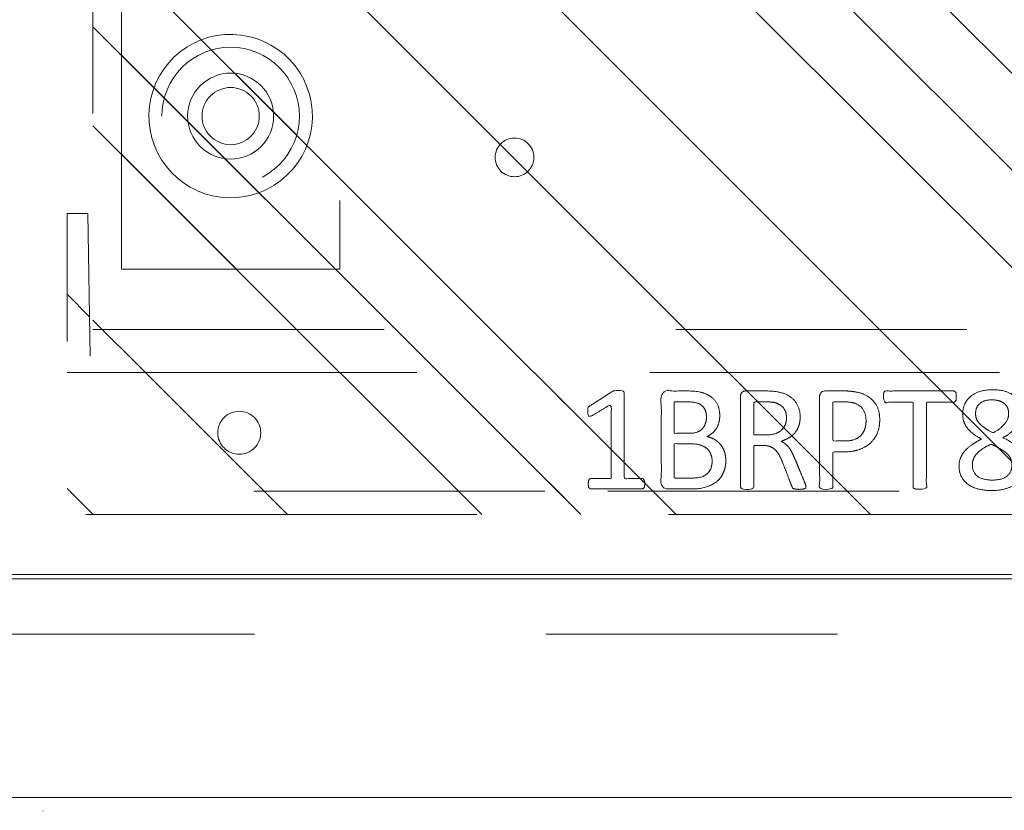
# Model space of a CAD drawing. Header units: inches. Extents: x -434 to -285, y -58 to 33.
# Tile 3 of 103: x -425.65 to -421.15, y -39.6 to -35.98. Entities that reach past the tile are written whole.
import ezdxf

# ---------------------------------------------------------------- set-up
doc = ezdxf.new("R2010")
doc.units = ezdxf.units.IN
doc.header["$LTSCALE"] = 32
doc.header["$MEASUREMENT"] = 0
doc.linetypes.add('Dash Style-1', pattern=[0.083328, 0.041656, -0.041672])
for name, color, linetype, lineweight in [('DashLine', 7, 'Dash Style-1', 13), ('DashLineFill', 7, 'Dash Style-1', 13), ('Drawing', 7, 'Continuous', 18), ('Metal-Black', 7, 'Continuous', 18), ('Metal-DeskStructure', 7, 'Continuous', 13), ('None', 7, 'Continuous', 18), ('Plastic-BracketCover', 7, 'Continuous', 13), ('SolidLine', 7, 'Continuous', 15), ('Stone_1', 7, 'Continuous', 13), ('WasteShelf_H', 7, 'Continuous', 18)]:
    doc.layers.add(name, color=color, linetype=linetype, lineweight=lineweight)
pattern_1 = [(45, (0, 0), (-1.61302, 1.93572), []), (45, (-1.0608, 1.0608), (-0.472346, 0.416761), [])]

# ---------------------------------------------------------------- blocks, each defined once
blk = doc.blocks.new('Group-24')
at = {"layer": 'SolidLine', "flags": 128}
blk.add_lwpolyline([(17.2047, 0), (17.9528, 0), (17.9528, -29.0945), (17.2047, -29.0945)], close=True, dxfattribs=at)
blk = doc.blocks.new('Group-25')
at = {"layer": 'None'}
blk.add_blockref('Group-24', (0, 0), dxfattribs=at)
blk = doc.blocks.new('SL Vertical Storage (2D)')
at = {"layer": 'None'}
blk.add_blockref('Group-25', (0, 0), dxfattribs=at)
at = {"layer": 'Drawing', "color": 0, "flags": 1}
for tag in ['Tag', 'Catalog', 'Option1', 'Option2', 'Option3', 'Option4', 'Option5', 'Option6', 'Option7', 'Option8', 'Option9', 'Option10', 'Option11', 'Option12', 'Custom', 'FinishGroup', 'Discount', 'Item2', 'Item3', 'Item6', 'Item8', 'Item9', 'Item10', 'Item12', 'Item13', 'Item16', 'Item18', 'Item19', 'Item20', 'Item21', 'Item22', 'Item23', 'Item24', 'Item25', 'Item1', 'Item4', 'Item5', 'Item7', 'Item11', 'Item14', 'Item15', 'Item17']:
    blk.add_attdef(tag, (-72.1194, -42.5186), '', height=0.00709, dxfattribs=at)
blk = doc.blocks.new('Group-28')
at = {"layer": 'Stone_1', "linetype": 'Continuous', "lineweight": 15}
h = blk.add_hatch(dxfattribs=at)
h.set_pattern_fill('AR-CONC', style=0, pattern_type=2)
h.set_pattern_definition([(50, (-6.595, -2.0547), (5.6477, -0.4941), [0.59055, -6.49606]), (-5, (-6.595, -2.055), (-1.0925, 5.9228), [0.47244, -5.19685]), (100.451, (-6.124, -2.096), (4.5552, 5.42866), [0.5019, -5.5208]), (46.184, (-6.595, -0.48), (8.4035, -1.3033), [0.8858, -9.7441]), (96.636, (-5.8945, -0.5885), (7.3595, 7.6702), [0.7528, -8.2812]), (-8.816, (-6.595, -0.48), (7.3595, 7.6702), [0.7087, -7.7953]), (21, (-5.8074, -0.8736), (4.70006, -3.1702), [0.59055, -6.49606]), (-34, (-5.8074, -0.8736), (1.9159, 5.7098), [0.47244, -5.19685]), (71.451, (-5.416, -1.138), (6.6159, 2.5396), [0.5019, -5.5208]), (37.5, (-6.5948, -2.0547), (0.09575, 2.62121), [0.0004, -15.6256]), (37.5, (96.8664, 77.3338), (0.095747, 2.621211), [0.0004, -15.6256]), (37.5, (96.8743, 77.34), (0.095747, 2.621211), [0.0004, -15.6256]), (37.5, (203.1916, 158.92), (0.095747, 2.621211), [0.00039, -15.62559]), (37.5, (203.1995, 158.9261), (0.095747, 2.621211), [0.00039, -15.62559]), (7.5, (-6.5948, -2.0547), (2.07141, 3.1056), [0.0004, -10.0114]), (7.5, (69.1615, 7.9188), (2.07141, 3.1056), [0.0004, -10.01142]), (7.5, (69.1714, 7.92), (2.07141, 3.1056), [0.0004, -10.01142]), (7.5, (195.4914, 24.5504), (2.071414, 3.105604), [0.0004, -10.01142]), (7.5, (195.5013, 24.5517), (2.071414, 3.105604), [0.0004, -10.01142]), (-32.5, (-8.3507, -2.0547), (4.20333, -0.1776), [0.0004, -16.25945]), (-32.5, (33.8273, -28.925), (4.20333, -0.1776), [0.0004, -16.25945]), (-32.5, (33.8357, -28.9305), (4.20333, -0.1776), [0.0004, -16.25945]), (-32.5, (165.4132, -112.7546), (4.203326, -0.177597), [0.0004, -16.25945]), (-32.5, (165.4217, -112.76), (4.203326, -0.177597), [0.0004, -16.25945]), (-42.5, (-9.138, -2.0547), (4.59202, 0.78823), [0.0004, -12.4248]), (-42.5, (38.7923, -45.975), (4.59202, 0.78823), [0.0004, -12.4248]), (-42.5, (38.7997, -45.9816), (4.59202, 0.78823), [0.0004, -12.4248]), (-42.5, (115.189, -115.9795), (4.59202, 0.78823), [0.0004, -12.4248]), (-42.5, (115.1963, -115.9863), (4.59202, 0.78823), [0.0004, -12.4248])])
h.paths.add_polyline_path([(0, 0), (17.9921, 0), (17.9921, -31.2992), (0, -31.2992)])
at = {"layer": 'Stone_1', "flags": 128}
blk.add_lwpolyline([(0, 0), (17.9921, 0), (17.9921, -31.2992), (0, -31.2992)], close=True, dxfattribs=at)
blk = doc.blocks.new('SL Vertical Top (2D)')
at = {"layer": 'None'}
blk.add_blockref('Group-28', (0, 0), dxfattribs=at)
at = {"layer": 'Drawing', "color": 0, "flags": 1}
for tag in ['Tag', 'Catalog', 'Option1', 'Option2', 'Option3', 'Option4', 'Option5', 'Option6', 'Option7', 'Option8', 'Option9', 'Option10', 'Option11', 'Option12', 'Custom', 'FinishGroup', 'Discount', 'Item2', 'Item3', 'Item6', 'Item9', 'Item10', 'Item12', 'Item13', 'Item16', 'Item19', 'Item20', 'Item21', 'Item22', 'Item23', 'Item24', 'Item25', 'Item8', 'Item18', 'Item1', 'Item4', 'Item5', 'Item7', 'Item11', 'Item14', 'Item15', 'Item17']:
    blk.add_attdef(tag, (-73.4186, -42.558), '', height=0.00709, dxfattribs=at)
blk = doc.blocks.new('Group-47')
at = {"layer": 'WasteShelf_H', "color": 7}
for points, knots in [([(-2.8316, 6.2154), (-2.839, 6.2154), (-2.8528, 6.2182), (-2.8556, 6.2265), (-2.8556, 6.3455), (-2.8556, 6.4645), (-2.8537, 6.4682), (-2.8482, 6.4719), (-2.839, 6.4738), (-2.826, 6.4738), (-2.8168, 6.4719), (-2.8113, 6.4701), (-2.8076, 6.4645), (-2.8076, 6.4156), (-2.8076, 6.3686), (-2.6378, 6.3686), (-2.468, 6.3686), (-2.4938, 6.4119), (-2.5197, 6.4553), (-2.5215, 6.4609), (-2.5234, 6.4701), (-2.5197, 6.4738), (-2.5086, 6.4756), (-2.4962, 6.4756), (-2.4865, 6.4756), (-2.4809, 6.4738), (-2.4772, 6.4701), (-2.4754, 6.4664), (-2.4422, 6.4147), (-2.409, 6.363), (-2.4071, 6.3612), (-2.4071, 6.3575), (-2.4053, 6.352), (-2.4053, 6.3349), (-2.4053, 6.3169), (-2.409, 6.3114), (-2.4126, 6.3095), (-2.611, 6.3095), (-2.8076, 6.3095), (-2.8076, 6.2689), (-2.8076, 6.2246), (-2.8113, 6.2209), (-2.8168, 6.2173), (-2.826, 6.2154), (-2.8316, 6.2154)], [0, 0, 0, 0.00261, 0.007831, 0.010441, 0.176195, 0.178805, 0.181415, 0.184026, 0.186636, 0.188594, 0.190551, 0.192509, 0.194467, 0.244389, 0.244389, 0.424498, 0.424498, 0.47805, 0.47805, 0.484241, 0.490432, 0.496622, 0.502813, 0.507071, 0.510941, 0.514811, 0.518682, 0.518682, 0.576295, 0.576295, 0.578743, 0.58119, 0.583638, 0.590247, 0.593184, 0.596122, 0.599059, 0.911881, 0.911881, 0.976501, 0.982376, 0.988251, 0.994125, 1, 1, 1]), ([(-2.7264, 5.8443), (-2.7485, 5.8443), (-2.7836, 5.8554), (-2.8131, 5.8738), (-2.8334, 5.9015), (-2.8556, 5.9513), (-2.8556, 6.0584), (-2.8556, 6.1248), (-2.8445, 6.1396), (-2.6313, 6.1396), (-2.4182, 6.1396), (-2.4071, 6.1248), (-2.4071, 6.0667), (-2.4071, 5.9753), (-2.4237, 5.9237), (-2.4514, 5.8904), (-2.4938, 5.872), (-2.5363, 5.872), (-2.5658, 5.8794), (-2.5898, 5.8941), (-2.6101, 5.9181), (-2.6157, 5.931), (-2.6193, 5.9126), (-2.6378, 5.8812), (-2.6655, 5.8572), (-2.7042, 5.8443), (-2.7264, 5.8443)], [0, 0, 0, 0.031455, 0.06291, 0.094366, 0.125821, 0.188731, 0.266159, 0.275837, 0.285516, 0.435531, 0.44521, 0.454888, 0.521427, 0.574659, 0.627891, 0.681123, 0.734355, 0.762747, 0.791139, 0.819531, 0.847924, 0.847924, 0.885943, 0.923962, 0.961981, 1, 1, 1]), ([(-2.7301, 5.907), (-2.7098, 5.907), (-2.6802, 5.92), (-2.6599, 5.944), (-2.6489, 5.9809), (-2.6489, 6.0445), (-2.6489, 6.0805), (-2.7273, 6.0805), (-2.8057, 6.0805), (-2.8057, 6.0371), (-2.8057, 5.9532), (-2.7781, 5.92), (-2.7485, 5.907), (-2.7301, 5.907)], [0, 0, 0, 0.079156, 0.158312, 0.237468, 0.316624, 0.419526, 0.419526, 0.643799, 0.643799, 0.767809, 0.883905, 0.941952, 1, 1, 1]), ([(-2.5271, 5.9329), (-2.5105, 5.9329), (-2.4846, 5.9421), (-2.4662, 5.9624), (-2.4569, 5.9938), (-2.4569, 6.0491), (-2.4569, 6.0805), (-2.5289, 6.0805), (-2.6009, 6.0805), (-2.6009, 6.0464), (-2.6009, 5.9901), (-2.5898, 5.9606), (-2.5695, 5.9421), (-2.5418, 5.9329), (-2.5271, 5.9329)], [0, 0, 0, 0.074499, 0.148998, 0.223496, 0.297995, 0.395417, 0.395417, 0.61891, 0.61891, 0.724928, 0.793696, 0.862464, 0.931232, 1, 1, 1]), ([(-2.8463, 5.478), (-2.85, 5.478), (-2.8537, 5.4798), (-2.8556, 5.4872), (-2.8574, 5.5001), (-2.8574, 5.5186), (-2.8556, 5.5296), (-2.8537, 5.537), (-2.8482, 5.5407), (-2.8426, 5.5426), (-2.79, 5.5629), (-2.7375, 5.5832), (-2.719, 5.5906), (-2.6895, 5.6053), (-2.6673, 5.6275), (-2.6563, 5.657), (-2.6563, 5.6967), (-2.6563, 5.716), (-2.7513, 5.716), (-2.85, 5.716), (-2.8537, 5.7197), (-2.8556, 5.7271), (-2.8574, 5.7382), (-2.8574, 5.7548), (-2.8556, 5.7659), (-2.8537, 5.7733), (-2.85, 5.7769), (-2.6387, 5.7769), (-2.4182, 5.7769), (-2.4071, 5.7622), (-2.4071, 5.7068), (-2.4071, 5.6422), (-2.409, 5.6201), (-2.4108, 5.6108), (-2.4145, 5.585), (-2.4348, 5.5444), (-2.4643, 5.5186), (-2.5031, 5.5038), (-2.5474, 5.5038), (-2.5843, 5.5167), (-2.612, 5.5389), (-2.6304, 5.5721), (-2.6378, 5.5906), (-2.6433, 5.5795), (-2.6581, 5.561), (-2.6784, 5.5463), (-2.7061, 5.5333), (-2.7227, 5.526), (-2.7716, 5.5057), (-2.8205, 5.4854), (-2.8334, 5.4798), (-2.8445, 5.478), (-2.8463, 5.478)], [0, 0, 0, 0.004018, 0.008035, 0.012053, 0.01607, 0.020088, 0.024105, 0.028123, 0.03214, 0.03214, 0.070951, 0.070951, 0.084634, 0.098317, 0.112001, 0.125684, 0.138745, 0.138745, 0.202807, 0.205295, 0.207782, 0.21027, 0.212758, 0.214748, 0.216739, 0.218729, 0.220719, 0.332671, 0.339637, 0.346603, 0.391882, 0.407555, 0.423229, 0.423229, 0.466696, 0.510164, 0.553631, 0.597099, 0.640566, 0.684033, 0.727501, 0.770968, 0.770968, 0.798042, 0.825115, 0.852188, 0.879262, 0.879262, 0.958132, 0.958132, 0.979066, 1, 1, 1]), ([(-2.5326, 5.5666), (-2.5049, 5.5666), (-2.4699, 5.5906), (-2.4606, 5.6182), (-2.4588, 5.6275), (-2.4569, 5.6496), (-2.4569, 5.6911), (-2.4569, 5.716), (-2.5326, 5.716), (-2.6083, 5.716), (-2.6083, 5.6874), (-2.6083, 5.6348), (-2.5972, 5.6016), (-2.5751, 5.5776), (-2.5474, 5.5666), (-2.5326, 5.5666)], [0, 0, 0, 0.142515, 0.285031, 0.285031, 0.330993, 0.376955, 0.445899, 0.445899, 0.655281, 0.655281, 0.734439, 0.800829, 0.867219, 0.93361, 1, 1, 1]), ([(-2.5381, 5.14), (-2.5732, 5.14), (-2.6267, 5.1621), (-2.6636, 5.2027), (-2.6858, 5.2618), (-2.6858, 5.3291), (-2.6858, 5.3541), (-2.7661, 5.3541), (-2.85, 5.3541), (-2.8537, 5.3578), (-2.8556, 5.3651), (-2.8574, 5.3762), (-2.8574, 5.3928), (-2.8556, 5.4039), (-2.8537, 5.4113), (-2.85, 5.415), (-2.6396, 5.415), (-2.42, 5.415), (-2.4071, 5.4002), (-2.4071, 5.343), (-2.4071, 5.2802), (-2.4108, 5.2544), (-2.4182, 5.2175), (-2.4403, 5.1806), (-2.4717, 5.1529), (-2.5141, 5.14), (-2.5381, 5.14)], [0, 0, 0, 0.066268, 0.132535, 0.198803, 0.26507, 0.303966, 0.303966, 0.429297, 0.43506, 0.440822, 0.446584, 0.452347, 0.456957, 0.461567, 0.466177, 0.470786, 0.728938, 0.745073, 0.761208, 0.845107, 0.870922, 0.896738, 0.922553, 0.948369, 0.974184, 1, 1, 1]), ([(-2.5437, 5.2027), (-2.516, 5.2027), (-2.4791, 5.223), (-2.4625, 5.2526), (-2.4569, 5.2839), (-2.4569, 5.3273), (-2.4569, 5.3541), (-2.5464, 5.3541), (-2.6359, 5.3541), (-2.6359, 5.3273), (-2.6359, 5.2747), (-2.623, 5.2378), (-2.5972, 5.2138), (-2.564, 5.2027), (-2.5437, 5.2027)], [0, 0, 0, 0.053098, 0.106195, 0.159293, 0.212391, 0.297937, 0.297937, 0.584068, 0.584068, 0.669615, 0.752211, 0.834807, 0.917404, 1, 1, 1]), ([(-2.4329, 4.7901), (-2.4389, 4.7901), (-2.4496, 4.7901), (-2.4551, 4.7937), (-2.4588, 4.7993), (-2.4588, 4.8639), (-2.4588, 4.9266), (-2.6526, 4.9266), (-2.85, 4.9266), (-2.8537, 4.9303), (-2.8556, 4.9377), (-2.8574, 4.9488), (-2.8574, 4.9654), (-2.8556, 4.9764), (-2.8537, 4.9838), (-2.85, 4.9875), (-2.6526, 4.9875), (-2.4588, 4.9875), (-2.4588, 5.0503), (-2.4588, 5.1149), (-2.4551, 5.1204), (-2.4496, 5.1222), (-2.4403, 5.1241), (-2.4274, 5.1241), (-2.4163, 5.1222), (-2.4108, 5.1204), (-2.4071, 5.1149), (-2.4071, 4.9571), (-2.4071, 4.7993), (-2.4108, 4.7937), (-2.4163, 4.7901), (-2.4274, 4.7901), (-2.4329, 4.7901)], [0, 0, 0, 0.003046, 0.005389, 0.007733, 0.010076, 0.089744, 0.089744, 0.335779, 0.340465, 0.345152, 0.349838, 0.354524, 0.360382, 0.36624, 0.372099, 0.377957, 0.6855, 0.6855, 0.785085, 0.788014, 0.790943, 0.793872, 0.796801, 0.798998, 0.801195, 0.803391, 0.805588, 0.991213, 0.99341, 0.995606, 0.997803, 1, 1, 1]), ([(-2.7411, 4.4744), (-2.7688, 4.4744), (-2.815, 4.4947), (-2.8463, 4.5353), (-2.8629, 4.5925), (-2.8629, 4.6626), (-2.8482, 4.718), (-2.8187, 4.7568), (-2.7781, 4.7771), (-2.7301, 4.7771), (-2.695, 4.7623), (-2.6655, 4.7365), (-2.6396, 4.6977), (-2.6267, 4.6737), (-2.6157, 4.6959), (-2.5917, 4.7272), (-2.564, 4.7494), (-2.5326, 4.7605), (-2.4902, 4.7605), (-2.4496, 4.7438), (-2.4182, 4.7088), (-2.4016, 4.6571), (-2.4016, 4.587), (-2.4182, 4.5372), (-2.4459, 4.5058), (-2.4828, 4.491), (-2.5234, 4.491), (-2.5547, 4.5021), (-2.5843, 4.5242), (-2.6101, 4.5556), (-2.6212, 4.5778), (-2.6544, 4.5002), (-2.7208, 4.4744), (-2.7411, 4.4744)], [0, 0, 0, 0.040945, 0.08189, 0.122836, 0.163781, 0.200632, 0.237482, 0.274333, 0.311184, 0.338205, 0.365227, 0.392248, 0.419269, 0.419269, 0.443822, 0.468375, 0.492928, 0.51748, 0.549396, 0.581313, 0.613229, 0.645145, 0.677061, 0.708977, 0.740893, 0.772809, 0.799408, 0.826007, 0.852606, 0.879205, 0.879205, 0.969801, 1, 1, 1]), ([(-2.7467, 4.5353), (-2.7301, 4.5353), (-2.7042, 4.5464), (-2.6821, 4.5704), (-2.6618, 4.6054), (-2.6507, 4.6294), (-2.6599, 4.6516), (-2.6821, 4.6848), (-2.7042, 4.7051), (-2.7301, 4.7162), (-2.815, 4.7162), (-2.815, 4.5796), (-2.7781, 4.5353), (-2.7467, 4.5353)], [0, 0, 0, 0.062166, 0.124332, 0.186498, 0.248664, 0.248664, 0.305108, 0.361552, 0.417996, 0.474441, 0.742583, 0.871292, 1, 1, 1]), ([(-2.5105, 4.5501), (-2.4957, 4.5501), (-2.4735, 4.5593), (-2.4569, 4.5796), (-2.4477, 4.6073), (-2.4477, 4.6626), (-2.4809, 4.7014), (-2.5252, 4.7014), (-2.5474, 4.6922), (-2.5677, 4.6719), (-2.588, 4.6423), (-2.599, 4.622), (-2.5806, 4.587), (-2.5363, 4.5501), (-2.5105, 4.5501)], [0, 0, 0, 0.064819, 0.129638, 0.194457, 0.259276, 0.388914, 0.518552, 0.583375, 0.648198, 0.71302, 0.777843, 0.777843, 0.888922, 1, 1, 1])]:
    blk.add_open_spline(points, degree=2, knots=knots, dxfattribs=at)
blk = doc.blocks.new('1BRPT8_Cover (2D)')
at = {"layer": 'DashLineFill', "linetype": 'Continuous', "lineweight": 13}
h = blk.add_hatch(dxfattribs=at)
h.set_pattern_fill('Steel', color=253, style=0, pattern_type=2)
h.set_pattern_definition(pattern_1)
h.paths.add_polyline_path([(-1.5945, -8.7638), (-2.3228, -8.7638), (-2.3228, -8.7511), (-2.8261, -8.7423), (-2.8664, -8.7028), (-2.8664, -6.673), (-2.8472, -6.6533), (-2.3228, -6.6441), (-2.3228, -6.5842), (-2.8472, -6.5751), (-2.8664, -6.5554), (-2.8664, -4.4682), (-2.8472, -4.4486), (-2.3228, -4.4394), (-2.3228, -4.3795), (-2.8472, -4.3703), (-2.8664, -4.3507), (-2.8664, -2.2635), (-2.8472, -2.2438), (-2.3228, -2.2347), (-2.3228, -2.1748), (-2.8472, -2.1656), (-2.8664, -2.1459), (-2.8664, -0.0588), (-2.8472, -0.0391), (-2.3228, -0.03), (-2.3228, 0.03), (-2.8472, 0.0391), (-2.8664, 0.0588), (-2.8664, 2.1459), (-2.8472, 2.1656), (-2.3228, 2.1748), (-2.3228, 2.2347), (-2.8472, 2.2438), (-2.8664, 2.2635), (-2.8664, 4.3507), (-2.8472, 4.3703), (-2.3228, 4.3795), (-2.3228, 4.4394), (-2.8472, 4.4486), (-2.8664, 4.4682), (-2.8655, 6.5554), (-2.8472, 6.5751), (-2.3228, 6.5842), (-2.3228, 6.6441), (-2.8472, 6.6533), (-2.8664, 6.673), (-2.8664, 8.7028), (-2.8261, 8.7423), (-1.5945, 8.7638), (-1.5945, 8.8583), (-2.9724, 8.8583), (-2.9724, -8.8583), (-1.5945, -8.8583)])
h = blk.add_hatch(dxfattribs=at)
h.set_pattern_fill('Steel', color=253, style=0, pattern_type=2)
h.set_pattern_definition(pattern_1)
h.paths.add_polyline_path([(-2.3228, 8.8583), (-2.3228, -8.8583), (-2.9724, -8.8583), (-2.9724, 8.8583)])
at = {"layer": 'DashLineFill', "flags": 128}
for points in [[(-1.5945, -8.7638), (-2.3228, -8.7638), (-2.3228, -8.7511), (-2.8261, -8.7423), (-2.8664, -8.7028), (-2.8664, -6.673), (-2.8472, -6.6533), (-2.3228, -6.6441), (-2.3228, -6.5842), (-2.8472, -6.5751), (-2.8664, -6.5554), (-2.8664, -4.4682), (-2.8472, -4.4486), (-2.3228, -4.4394), (-2.3228, -4.3795), (-2.8472, -4.3703), (-2.8664, -4.3507), (-2.8664, -2.2635), (-2.8472, -2.2438), (-2.3228, -2.2347), (-2.3228, -2.1748), (-2.8472, -2.1656), (-2.8664, -2.1459), (-2.8664, -0.0588), (-2.8472, -0.0391), (-2.3228, -0.03), (-2.3228, 0.03), (-2.8472, 0.0391), (-2.8664, 0.0588), (-2.8664, 2.1459), (-2.8472, 2.1656), (-2.3228, 2.1748), (-2.3228, 2.2347), (-2.8472, 2.2438), (-2.8664, 2.2635), (-2.8664, 4.3507), (-2.8472, 4.3703), (-2.3228, 4.3795), (-2.3228, 4.4394), (-2.8472, 4.4486), (-2.8664, 4.4682), (-2.8655, 6.5554), (-2.8472, 6.5751), (-2.3228, 6.5842), (-2.3228, 6.6441), (-2.8472, 6.6533), (-2.8664, 6.673), (-2.8664, 8.7028), (-2.8261, 8.7423), (-1.5945, 8.7638), (-1.5945, 8.8583), (-2.9724, 8.8583), (-2.9724, -8.8583), (-1.5945, -8.8583)], [(-2.3228, 8.8583), (-2.3228, -8.8583), (-2.9724, -8.8583), (-2.9724, 8.8583)]]:
    blk.add_lwpolyline(points, close=True, dxfattribs=at)
at = {"layer": 'SolidLine', "flags": 128}
blk.add_lwpolyline([(-2.5, 8.0709), (-2.5005, 8.0612), (-2.5019, 8.0517), (-2.5042, 8.0423), (-2.5075, 8.0332), (-2.5116, 8.0245), (-2.5166, 8.0162), (-2.5223, 8.0084), (-2.5288, 8.0013), (-2.536, 7.9948), (-2.5437, 7.989), (-2.552, 7.9841), (-2.5608, 7.9799), (-2.5699, 7.9767), (-2.5792, 7.9743), (-2.5888, 7.9729), (-2.5984, 7.9724), (-2.6081, 7.9729), (-2.6176, 7.9743), (-2.627, 7.9767), (-2.6361, 7.9799), (-2.6448, 7.9841), (-2.6531, 7.989), (-2.6609, 7.9948), (-2.668, 8.0013), (-2.6745, 8.0084), (-2.6803, 8.0162), (-2.6852, 8.0245), (-2.6894, 8.0332), (-2.6926, 8.0423), (-2.695, 8.0517), (-2.6964, 8.0612), (-2.6969, 8.0709), (-2.6964, 8.0805), (-2.695, 8.0901), (-2.6926, 8.0994), (-2.6894, 8.1085), (-2.6852, 8.1173), (-2.6803, 8.1255), (-2.6745, 8.1333), (-2.668, 8.1405), (-2.6609, 8.1469), (-2.6531, 8.1527), (-2.6448, 8.1577), (-2.6361, 8.1618), (-2.627, 8.1651), (-2.6176, 8.1674), (-2.6081, 8.1688), (-2.5984, 8.1693), (-2.5888, 8.1688), (-2.5792, 8.1674), (-2.5699, 8.1651), (-2.5608, 8.1618), (-2.552, 8.1577), (-2.5437, 8.1527), (-2.536, 8.1469), (-2.5288, 8.1405), (-2.5223, 8.1333), (-2.5166, 8.1255), (-2.5116, 8.1173), (-2.5075, 8.1085), (-2.5042, 8.0994), (-2.5019, 8.0901), (-2.5005, 8.0805)], close=True, dxfattribs=at)
at = {"layer": 'WasteShelf_H', "color": 7}
blk.add_blockref('Group-47', (0, 0), dxfattribs=at)
blk = doc.blocks.new('1BRPT9-Bracket (2D)')
at = {"layer": 'DashLineFill', "linetype": 'Continuous', "lineweight": 13}
h = blk.add_hatch(dxfattribs=at)
h.set_pattern_fill('Steel', color=253, style=0, pattern_type=2)
h.set_pattern_definition(pattern_1)
edge = h.paths.add_edge_path()
edge.add_line((-2.3221, -8.7402), (-2.3221, 8.7402))
edge.add_line((-2.3221, 8.7402), (1.6779, 8.7402))
edge.add_arc((1.6779, 8.4882), 0.252, 0, 90, ccw=False)
edge.add_line((1.9299, 8.4882), (1.9299, 7.4803))
edge.add_line((1.9299, 7.4803), (2.3236, 7.4611))
edge.add_line((2.3236, 7.4611), (2.3236, -7.4803))
edge.add_line((2.3236, -7.4803), (1.9299, -7.4803))
edge.add_line((1.9299, -7.4803), (1.9299, -8.4882))
edge.add_arc((1.6779, -8.4882), 0.252, -90, 0, ccw=False)
edge.add_line((1.6779, -8.7402), (-2.3221, -8.7402))
h = blk.add_hatch(dxfattribs=at)
h.set_pattern_fill('Steel', color=253, style=0, pattern_type=2)
h.set_pattern_definition(pattern_1)
h.paths.add_polyline_path([(-1.1488, 8.4252), (-1.118, 8.4237), (-1.0874, 8.4191), (-1.0574, 8.4116), (-1.0283, 8.4012), (-1.0004, 8.388), (-0.9739, 8.3721), (-0.949, 8.3537), (-0.9261, 8.3329), (-0.9054, 8.31), (-0.887, 8.2852), (-0.8711, 8.2587), (-0.8579, 8.2308), (-0.8474, 8.2017), (-0.8399, 8.1717), (-0.8354, 8.1411), (-0.8339, 8.1102), (-0.8354, 8.0794), (-0.8399, 8.0488), (-0.8474, 8.0188), (-0.8579, 7.9897), (-0.8711, 7.9618), (-0.887, 7.9353), (-0.9054, 7.9104), (-0.9261, 7.8875), (-0.949, 7.8668), (-0.9739, 7.8484), (-1.0004, 7.8325), (-1.0283, 7.8193), (-1.0574, 7.8088), (-1.0874, 7.8013), (-1.118, 7.7968), (-1.1488, 7.7953), (-1.1797, 7.7968), (-1.2103, 7.8013), (-1.2403, 7.8088), (-1.2694, 7.8193), (-1.2973, 7.8325), (-1.3238, 7.8484), (-1.3486, 7.8668), (-1.3716, 7.8875), (-1.3923, 7.9104), (-1.4107, 7.9353), (-1.4266, 7.9618), (-1.4398, 7.9897), (-1.4502, 8.0188), (-1.4577, 8.0488), (-1.4623, 8.0794), (-1.4638, 8.1102), (-1.4623, 8.1411), (-1.4577, 8.1717), (-1.4502, 8.2017), (-1.4398, 8.2308), (-1.4266, 8.2587), (-1.4107, 8.2852), (-1.3923, 8.31), (-1.3716, 8.3329), (-1.3486, 8.3537), (-1.3238, 8.3721), (-1.2973, 8.388), (-1.2694, 8.4012), (-1.2403, 8.4116), (-1.2103, 8.4191), (-1.1797, 8.4237)])
h = blk.add_hatch(dxfattribs=at)
h.set_pattern_fill('Steel', color=253, style=0, pattern_type=2)
h.set_pattern_definition(pattern_1)
h.paths.add_polyline_path([(-1.1488, 8.3071), (-1.1295, 8.3061), (-1.1104, 8.3033), (-1.0917, 8.2986), (-1.0735, 8.2921), (-1.056, 8.2838), (-1.0395, 8.2739), (-1.024, 8.2624), (-1.0096, 8.2494), (-0.9967, 8.2351), (-0.9852, 8.2196), (-0.9752, 8.203), (-0.967, 8.1856), (-0.9605, 8.1674), (-0.9558, 8.1486), (-0.9529, 8.1295), (-0.952, 8.1102), (-0.9529, 8.0909), (-0.9558, 8.0718), (-0.9605, 8.0531), (-0.967, 8.0349), (-0.9752, 8.0174), (-0.9852, 8.0009), (-0.9967, 7.9854), (-1.0096, 7.971), (-1.024, 7.9581), (-1.0395, 7.9466), (-1.056, 7.9366), (-1.0735, 7.9284), (-1.0917, 7.9219), (-1.1104, 7.9172), (-1.1295, 7.9143), (-1.1488, 7.9134), (-1.1681, 7.9143), (-1.1872, 7.9172), (-1.206, 7.9219), (-1.2242, 7.9284), (-1.2416, 7.9366), (-1.2582, 7.9466), (-1.2737, 7.9581), (-1.288, 7.971), (-1.301, 7.9854), (-1.3125, 8.0009), (-1.3224, 8.0174), (-1.3307, 8.0349), (-1.3372, 8.0531), (-1.3419, 8.0718), (-1.3447, 8.0909), (-1.3457, 8.1102), (-1.3447, 8.1295), (-1.3419, 8.1486), (-1.3372, 8.1674), (-1.3307, 8.1856), (-1.3224, 8.203), (-1.3125, 8.2196), (-1.301, 8.2351), (-1.288, 8.2494), (-1.2737, 8.2624), (-1.2582, 8.2739), (-1.2416, 8.2838), (-1.2242, 8.2921), (-1.206, 8.2986), (-1.1872, 8.3033), (-1.1681, 8.3061)])
h = blk.add_hatch(dxfattribs=at)
h.set_pattern_fill('Steel', color=253, style=0, pattern_type=2)
h.set_pattern_definition(pattern_1)
h.paths.add_polyline_path([(-1.3378, 6.8996), (-1.3291, 6.8992), (-1.3205, 6.8979), (-1.3121, 6.8958), (-1.3039, 6.8929), (-1.2961, 6.8891), (-1.2886, 6.8847), (-1.2816, 6.8795), (-1.2752, 6.8737), (-1.2693, 6.8672), (-1.2642, 6.8602), (-1.2597, 6.8528), (-1.256, 6.8449), (-1.253, 6.8367), (-1.2509, 6.8283), (-1.2497, 6.8197), (-1.2492, 6.811), (-1.2497, 6.8023), (-1.2509, 6.7937), (-1.253, 6.7853), (-1.256, 6.7771), (-1.2597, 6.7693), (-1.2642, 6.7618), (-1.2693, 6.7548), (-1.2752, 6.7484), (-1.2816, 6.7425), (-1.2886, 6.7374), (-1.2961, 6.7329), (-1.3039, 6.7292), (-1.3121, 6.7263), (-1.3205, 6.7241), (-1.3291, 6.7229), (-1.3378, 6.7224), (-1.3465, 6.7229), (-1.3551, 6.7241), (-1.3635, 6.7263), (-1.3717, 6.7292), (-1.3796, 6.7329), (-1.387, 6.7374), (-1.394, 6.7425), (-1.4005, 6.7484), (-1.4063, 6.7548), (-1.4115, 6.7618), (-1.4159, 6.7693), (-1.4197, 6.7771), (-1.4226, 6.7853), (-1.4247, 6.7937), (-1.426, 6.8023), (-1.4264, 6.811), (-1.426, 6.8197), (-1.4247, 6.8283), (-1.4226, 6.8367), (-1.4197, 6.8449), (-1.4159, 6.8528), (-1.4115, 6.8602), (-1.4063, 6.8672), (-1.4005, 6.8737), (-1.394, 6.8795), (-1.387, 6.8847), (-1.3796, 6.8891), (-1.3717, 6.8929), (-1.3635, 6.8958), (-1.3551, 6.8979), (-1.3465, 6.8992)])
at = {"layer": 'DashLineFill'}
blk.add_line((-2.1252, 8.7402), (-2.1252, -8.7402), dxfattribs=at)
at = {"layer": 'DashLineFill', "flags": 128}
blk.add_lwpolyline([(-2.3221, -8.7402), (-2.3221, 8.7402), (1.6779, 8.7402, -0.414214), (1.9299, 8.4882), (1.9299, 7.4803), (2.3236, 7.4611), (2.3236, -7.4803), (1.9299, -7.4803), (1.9299, -8.4882, -0.414214), (1.6779, -8.7402)], format="xyb", close=True, dxfattribs=at)
for points in [[(-1.1488, 8.4252), (-1.118, 8.4237), (-1.0874, 8.4191), (-1.0574, 8.4116), (-1.0283, 8.4012), (-1.0004, 8.388), (-0.9739, 8.3721), (-0.949, 8.3537), (-0.9261, 8.3329), (-0.9054, 8.31), (-0.887, 8.2852), (-0.8711, 8.2587), (-0.8579, 8.2308), (-0.8474, 8.2017), (-0.8399, 8.1717), (-0.8354, 8.1411), (-0.8339, 8.1102), (-0.8354, 8.0794), (-0.8399, 8.0488), (-0.8474, 8.0188), (-0.8579, 7.9897), (-0.8711, 7.9618), (-0.887, 7.9353), (-0.9054, 7.9104), (-0.9261, 7.8875), (-0.949, 7.8668), (-0.9739, 7.8484), (-1.0004, 7.8325), (-1.0283, 7.8193), (-1.0574, 7.8088), (-1.0874, 7.8013), (-1.118, 7.7968), (-1.1488, 7.7953), (-1.1797, 7.7968), (-1.2103, 7.8013), (-1.2403, 7.8088), (-1.2694, 7.8193), (-1.2973, 7.8325), (-1.3238, 7.8484), (-1.3486, 7.8668), (-1.3716, 7.8875), (-1.3923, 7.9104), (-1.4107, 7.9353), (-1.4266, 7.9618), (-1.4398, 7.9897), (-1.4502, 8.0188), (-1.4577, 8.0488), (-1.4623, 8.0794), (-1.4638, 8.1102), (-1.4623, 8.1411), (-1.4577, 8.1717), (-1.4502, 8.2017), (-1.4398, 8.2308), (-1.4266, 8.2587), (-1.4107, 8.2852), (-1.3923, 8.31), (-1.3716, 8.3329), (-1.3486, 8.3537), (-1.3238, 8.3721), (-1.2973, 8.388), (-1.2694, 8.4012), (-1.2403, 8.4116), (-1.2103, 8.4191), (-1.1797, 8.4237)], [(-1.1488, 8.3071), (-1.1295, 8.3061), (-1.1104, 8.3033), (-1.0917, 8.2986), (-1.0735, 8.2921), (-1.056, 8.2838), (-1.0395, 8.2739), (-1.024, 8.2624), (-1.0096, 8.2494), (-0.9967, 8.2351), (-0.9852, 8.2196), (-0.9752, 8.203), (-0.967, 8.1856), (-0.9605, 8.1674), (-0.9558, 8.1486), (-0.9529, 8.1295), (-0.952, 8.1102), (-0.9529, 8.0909), (-0.9558, 8.0718), (-0.9605, 8.0531), (-0.967, 8.0349), (-0.9752, 8.0174), (-0.9852, 8.0009), (-0.9967, 7.9854), (-1.0096, 7.971), (-1.024, 7.9581), (-1.0395, 7.9466), (-1.056, 7.9366), (-1.0735, 7.9284), (-1.0917, 7.9219), (-1.1104, 7.9172), (-1.1295, 7.9143), (-1.1488, 7.9134), (-1.1681, 7.9143), (-1.1872, 7.9172), (-1.206, 7.9219), (-1.2242, 7.9284), (-1.2416, 7.9366), (-1.2582, 7.9466), (-1.2737, 7.9581), (-1.288, 7.971), (-1.301, 7.9854), (-1.3125, 8.0009), (-1.3224, 8.0174), (-1.3307, 8.0349), (-1.3372, 8.0531), (-1.3419, 8.0718), (-1.3447, 8.0909), (-1.3457, 8.1102), (-1.3447, 8.1295), (-1.3419, 8.1486), (-1.3372, 8.1674), (-1.3307, 8.1856), (-1.3224, 8.203), (-1.3125, 8.2196), (-1.301, 8.2351), (-1.288, 8.2494), (-1.2737, 8.2624), (-1.2582, 8.2739), (-1.2416, 8.2838), (-1.2242, 8.2921), (-1.206, 8.2986), (-1.1872, 8.3033), (-1.1681, 8.3061)], [(-1.3378, 6.8996), (-1.3291, 6.8992), (-1.3205, 6.8979), (-1.3121, 6.8958), (-1.3039, 6.8929), (-1.2961, 6.8891), (-1.2886, 6.8847), (-1.2816, 6.8795), (-1.2752, 6.8737), (-1.2693, 6.8672), (-1.2642, 6.8602), (-1.2597, 6.8528), (-1.256, 6.8449), (-1.253, 6.8367), (-1.2509, 6.8283), (-1.2497, 6.8197), (-1.2492, 6.811), (-1.2497, 6.8023), (-1.2509, 6.7937), (-1.253, 6.7853), (-1.256, 6.7771), (-1.2597, 6.7693), (-1.2642, 6.7618), (-1.2693, 6.7548), (-1.2752, 6.7484), (-1.2816, 6.7425), (-1.2886, 6.7374), (-1.2961, 6.7329), (-1.3039, 6.7292), (-1.3121, 6.7263), (-1.3205, 6.7241), (-1.3291, 6.7229), (-1.3378, 6.7224), (-1.3465, 6.7229), (-1.3551, 6.7241), (-1.3635, 6.7263), (-1.3717, 6.7292), (-1.3796, 6.7329), (-1.387, 6.7374), (-1.394, 6.7425), (-1.4005, 6.7484), (-1.4063, 6.7548), (-1.4115, 6.7618), (-1.4159, 6.7693), (-1.4197, 6.7771), (-1.4226, 6.7853), (-1.4247, 6.7937), (-1.426, 6.8023), (-1.4264, 6.811), (-1.426, 6.8197), (-1.4247, 6.8283), (-1.4226, 6.8367), (-1.4197, 6.8449), (-1.4159, 6.8528), (-1.4115, 6.8602), (-1.4063, 6.8672), (-1.4005, 6.8737), (-1.394, 6.8795), (-1.387, 6.8847), (-1.3796, 6.8891), (-1.3717, 6.8929), (-1.3635, 6.8958), (-1.3551, 6.8979), (-1.3465, 6.8992)]]:
    blk.add_lwpolyline(points, close=True, dxfattribs=at)
blk = doc.blocks.new('1BRPT6-LeftBeam (2D)')
at = {"layer": 'DashLineFill', "linetype": 'Continuous', "lineweight": 13}
h = blk.add_hatch(dxfattribs=at)
h.set_pattern_fill('Steel', color=253, style=0, pattern_type=2)
h.set_pattern_definition(pattern_1)
h.paths.add_polyline_path([(-1.8504, 0.5), (20.4724, 0.5), (20.4724, -0.5), (-1.8504, -0.5)])
at = {"layer": 'DashLineFill', "flags": 128}
blk.add_lwpolyline([(-1.8504, 0.5), (20.4724, 0.5), (20.4724, -0.5), (-1.8504, -0.5)], close=True, dxfattribs=at)
at = {"layer": 'SolidLine', "flags": 128}
for points in [[(-1.1768, 0.373), (-1.1401, 0.3739), (-1.1035, 0.3712), (-1.0673, 0.3649), (-1.032, 0.3551), (-0.9977, 0.3418), (-0.965, 0.3253), (-0.934, 0.3056), (-0.9051, 0.283), (-0.8785, 0.2577), (-0.8545, 0.2299), (-0.8334, 0.1998), (-0.8154, 0.1679), (-0.8005, 0.1343), (-0.789, 0.0995), (-0.781, 0.0636), (-0.7766, 0.0272), (-0.7757, -0.0095), (-0.7784, -0.0461), (-0.7847, -0.0823), (-0.7945, -0.1176), (-0.8078, -0.1519), (-0.8243, -0.1846), (-0.844, -0.2156), (-0.8666, -0.2446), (-0.8919, -0.2711), (-0.9197, -0.2951), (-0.9498, -0.3162), (-0.9817, -0.3342), (-1.0153, -0.3491), (-1.0502, -0.3606), (-1.086, -0.3686), (-1.1224, -0.373), (-1.1591, -0.3739), (-1.1957, -0.3712), (-1.2319, -0.3649), (-1.2672, -0.3551), (-1.3015, -0.3418), (-1.3342, -0.3253), (-1.3652, -0.3056), (-1.3942, -0.283), (-1.4207, -0.2577), (-1.4447, -0.2299), (-1.4658, -0.1998), (-1.4838, -0.1679), (-1.4987, -0.1343), (-1.5102, -0.0995), (-1.5182, -0.0636), (-1.5227, -0.0272), (-1.5235, 0.0095), (-1.5208, 0.0461), (-1.5145, 0.0823), (-1.5047, 0.1176), (-1.4914, 0.1519), (-1.4749, 0.1846), (-1.4552, 0.2156), (-1.4326, 0.2445), (-1.4073, 0.2711), (-1.3795, 0.2951), (-1.3494, 0.3162), (-1.3175, 0.3342), (-1.2839, 0.3491), (-1.2491, 0.3606), (-1.2132, 0.3686)], [(-1.1496, 0.1308), (-1.1368, 0.1302), (-1.1241, 0.1283), (-1.1116, 0.1252), (-1.0995, 0.1209), (-1.0879, 0.1154), (-1.0769, 0.1088), (-1.0666, 0.1011), (-1.0571, 0.0925), (-1.0485, 0.083), (-1.0408, 0.0727), (-1.0342, 0.0617), (-1.0287, 0.0501), (-1.0244, 0.038), (-1.0213, 0.0255), (-1.0194, 0.0128), (-1.0188, 0), (-1.0194, -0.0128), (-1.0213, -0.0255), (-1.0244, -0.038), (-1.0287, -0.0501), (-1.0342, -0.0617), (-1.0408, -0.0727), (-1.0485, -0.083), (-1.0571, -0.0925), (-1.0666, -0.1011), (-1.0769, -0.1088), (-1.0879, -0.1154), (-1.0995, -0.1209), (-1.1116, -0.1252), (-1.1241, -0.1283), (-1.1368, -0.1302), (-1.1496, -0.1308), (-1.1624, -0.1302), (-1.1751, -0.1283), (-1.1876, -0.1252), (-1.1997, -0.1209), (-1.2113, -0.1154), (-1.2223, -0.1088), (-1.2326, -0.1011), (-1.2421, -0.0925), (-1.2508, -0.083), (-1.2584, -0.0727), (-1.265, -0.0617), (-1.2705, -0.0501), (-1.2748, -0.038), (-1.2779, -0.0255), (-1.2798, -0.0128), (-1.2805, 0), (-1.2798, 0.0128), (-1.2779, 0.0255), (-1.2748, 0.038), (-1.2705, 0.0501), (-1.265, 0.0617), (-1.2584, 0.0727), (-1.2508, 0.083), (-1.2421, 0.0925), (-1.2326, 0.1011), (-1.2223, 0.1088), (-1.2113, 0.1154), (-1.1997, 0.1209), (-1.1876, 0.1252), (-1.1751, 0.1283), (-1.1624, 0.1302)]]:
    blk.add_lwpolyline(points, close=True, dxfattribs=at)
blk = doc.blocks.new('StructEnd-C (2D)')
at = {"layer": 'Metal-Black', "color": 7}
blk.add_blockref('1BRPT9-Bracket (2D)', (0, 0), dxfattribs=at)
at = {"layer": 'Metal-DeskStructure', "color": 7}
blk.add_blockref('1BRPT6-LeftBeam (2D)', (0.0008, 8.1102), dxfattribs=at)
at = {"layer": 'Plastic-BracketCover', "color": 7}
blk.add_blockref('1BRPT8_Cover (2D)', (0, 0), dxfattribs=at)
blk = doc.blocks.new('Group-72')
at = {"layer": 'SolidLine'}
for p, q in [((-14.7522, -33.1004), (14.2678, -33.1004)), ((14.2485, -33.0804), (-14.7328, -33.0804))]:
    blk.add_line(p, q, dxfattribs=at)
blk = doc.blocks.new('Group-73')
at = {"layer": 'None'}
blk.add_blockref('Group-72', (0, 0), dxfattribs=at)
blk = doc.blocks.new('29D RUNOFF RETURN RIGHT (2D)')
at = {"layer": 'None'}
blk.add_blockref('Group-73', (0, 0), dxfattribs=at)
at = {"layer": 'SolidLine', "color": 7, "rotation": 90}
blk.add_blockref('StructEnd-C (2D)', (-0.7322, -29.8327), dxfattribs=at)
at = {"layer": 'SolidLine', "flags": 128}
for points in [[(-14.7522, 32.8839), (14.2478, 32.8839), (14.2478, -33.0804), (-14.7522, -33.0804)], [(-14.7322, 32.8839), (14.2678, 32.8839), (14.2678, -33.1004), (-14.7322, -33.1004)]]:
    blk.add_lwpolyline(points, close=True, dxfattribs=at)
at = {"layer": 'SolidLine', "color": 7, "rotation": 90}
blk.add_blockref('StructEnd-C (2D)', (-0.7322, -29.8327), dxfattribs=at)
blk = doc.blocks.new('30W 7.5D LEG SURROUND (2D)')
at = {"layer": 'DashLine', "flags": 128}
blk.add_lwpolyline([(-15, -10.7844), (15, -10.7844), (14.252, -10.0364), (-14.252, -10.0364), (-15, -10.7844)], close=True, dxfattribs=at)
at = {"layer": 'SolidLine', "flags": 128}
blk.add_lwpolyline([(-15.0197, -3.2687), (15.0197, -3.2687), (15.0197, -10.7844), (-15.0197, -10.7844)], close=True, dxfattribs=at)

msp = doc.modelspace()

# ---------------------------------------------------------------- block references
at = {"layer": 'Drawing', "color": 7}
msp.add_blockref('29D RUNOFF RETURN RIGHT (2D)', (-415.8466, -5.4429), dxfattribs=at)
at = {"layer": 'Drawing', "rotation": 90}
for name, p in [('SL Vertical Top (2D)', (-432.878, -57.5354)), ('SL Vertical Storage (2D)', (-431.5787, -57.4961))]:
    msp.add_blockref(name, p, dxfattribs=at)

# ---------------------------------------------------------------- next in the draw order: block references
at = {"layer": 'Drawing', "color": 7}
msp.add_blockref('30W 7.5D LEG SURROUND (2D)', (-416.5591, -28.7589), dxfattribs=at)

doc.saveas('drawing.dxf')
